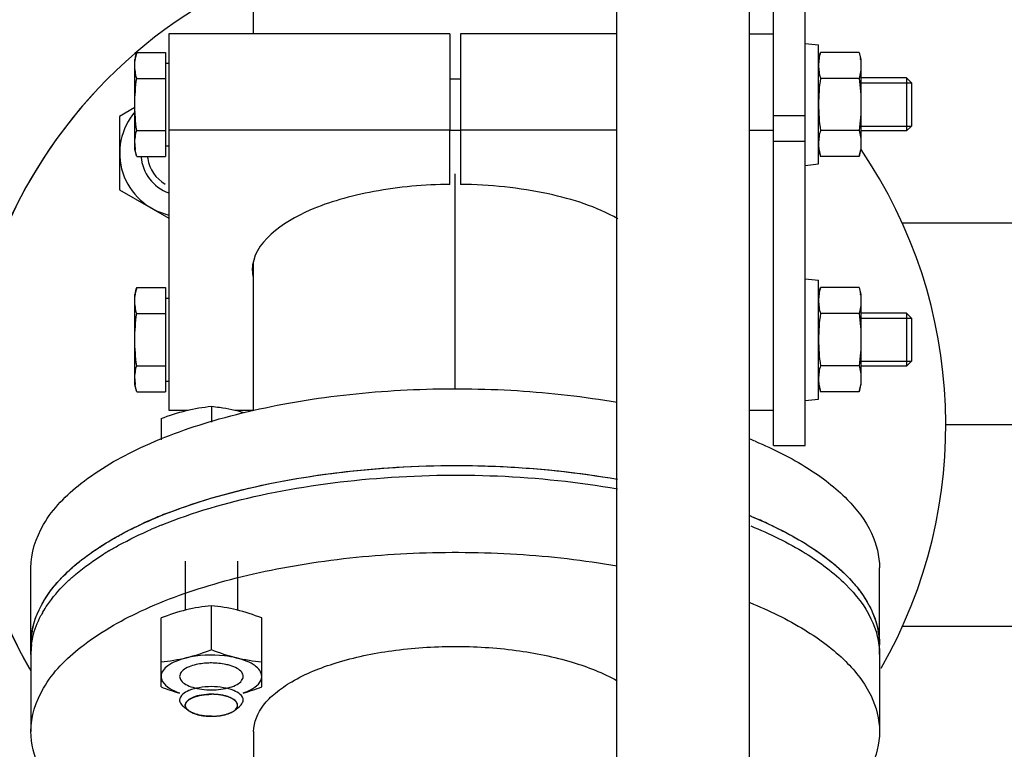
# Model space of a CAD drawing. Header units: millimetres. Extents: x 0 to 1189, y 0 to 841.
# Tile 112 of 173: x 714.16 to 721.58, y 309.4 to 314.9. Entities that reach past the tile are written whole.
import ezdxf
from ezdxf.enums import TextEntityAlignment as Align

# ---------------------------------------------------------------- set-up
doc = ezdxf.new("R2010")
doc.units = ezdxf.units.MM
doc.header["$LTSCALE"] = 65.395
doc.linetypes.add('CENTER', pattern=[0.6, 0.375, -0.075, 0.075, -0.075])
doc.layers.get('0').update_dxf_attribs({"linetype": 'CONTINUOUS'})
for name, color, linetype in [('1907_153701_06_AC_PBL1596', 7, 'CONTINUOUS'), ('1907_153701_06_AC_PBL1604', 7, 'CONTINUOUS'), ('25007_153701_54_PBL1823', 7, 'CONTINUOUS'), ('32007_153200_11_ABL1584', 7, 'CONTINUOUS'), ('32007_153200_11_T2_PBL1601', 7, 'CONTINUOUS'), ('32007_153200_16_ABL1643', 7, 'CONTINUOUS'), ('32007_153200_16_T1_PBL1821', 7, 'CONTINUOUS'), ('32007_153701_08_PBL1620', 7, 'CONTINUOUS'), ('6M32E_GENSET_GENERATOR_ABL1499', 7, 'CONTINUOUS'), ('6M32E_GENSET_GENERATOR_T1_PBL1500', 7, 'CONTINUOUS'), ('6M32E_GENSET_VERROHRUNG_ABL1501', 7, 'CONTINUOUS'), ('BOGEN-S-2D-90-76_1X2_9_PBL1602', 7, 'CONTINUOUS'), ('D6796-10_PBL1622', 7, 'CONTINUOUS'), ('D6796-10_PBL1623', 7, 'CONTINUOUS'), ('D931_1-M10X140_PBL1588', 7, 'CONTINUOUS'), ('D931_1-M10X140_PBL1589', 7, 'CONTINUOUS'), ('D931_1-M12X50_PBL1590', 7, 'CONTINUOUS'), ('D931_1-M16X60_PBL2007', 7, 'CONTINUOUS'), ('D934-M10_PBL1627', 7, 'CONTINUOUS'), ('D934-M10_PBL1628', 7, 'CONTINUOUS'), ('D934-M12_PBL1595', 7, 'CONTINUOUS'), ('D934-M16_PBL1586', 7, 'CONTINUOUS'), ('E1514-FF-DN65-PN16X2_PBL2006', 7, 'CONTINUOUS'), ('E1514-FF-DN65-PN6X2_PBL1583', 7, 'CONTINUOUS'), ('EN1092-1-01A-DN65-PN6_PBL1585', 7, 'CONTINUOUS'), ('EN1092-1-01A-DN65_PN16-77_5_PBL2005', 7, 'CONTINUOUS'), ('oben_15_VBL1498', 7, 'CONTINUOUS')]:
    doc.layers.add(name, color=color, linetype=linetype)
doc.styles.get("Standard").update_dxf_attribs({"font": 'txt', "width": 0.6})
doc.dimstyles.new('DIMSTYLE_4', dxfattribs={"dimtxt": 3.5, "dimasz": 3.5, "dimexe": 1.8, "dimexo": 0, "dimgap": 0.875, "dimtad": 1, "dimdec": 0, "dimlfac": 25, "dimdsep": 46, "dimtxsty": 'Standard', "dimblk": '_FILLED', "dimblk1": '_FILLED', "dimblk2": '_FILLED', "dimcen": 0.09, "dimadec": 0, "dimazin": 0, "dimtp": 2, "dimtm": 2, "dimtfac": 1, "dimtdec": 0, "dimtofl": 0, "dimtmove": 0, "dimatfit": 3, "dimldrblk": '_FILLED', "dimfxl": 1, "dimtolj": 1, "dimarcsym": 0})

# ---------------------------------------------------------------- blocks, each defined once
blk = doc.blocks.new('_FILLED')
at = {"color": 0, "linetype": 'ByBlock'}
blk.add_solid([(0, 0), (-1, 0.1671), (-1, -0.1671)], dxfattribs=at)
blk = doc.blocks.new('*D15')
at = {"color": 2, "linetype": 'Continuous'}
for p, q in [((597.6796, 297.0451), (597.6796, 360.6935)), ((978.5904, 297.2971), (978.5904, 360.6935)), ((597.6796, 358.8935), (788.135, 358.8935)), ((978.5904, 358.8935), (788.135, 358.8935))]:
    blk.add_line(p, q, dxfattribs=at)
at = {"color": 2, "linetype": 'Continuous', "xscale": 3.5, "yscale": 3.5, "zscale": 3.5, "rotation": 180}
blk.add_blockref('_FILLED', (597.6796, 358.8935), dxfattribs=at)
at = {"color": 2, "linetype": 'Continuous', "xscale": 3.5, "yscale": 3.5, "zscale": 3.5}
blk.add_blockref('_FILLED', (978.5904, 358.8935), dxfattribs=at)
at = {"color": 2, "linetype": 'Continuous', "width": 0.654762}
blk.add_text('9523', height=3.5, dxfattribs=at).set_placement((788.135, 359.7685), align=Align.CENTER)
blk = doc.blocks.new('*D20')
at = {"color": 2, "linetype": 'Continuous'}
for p, q in [((677.7796, 344.1847), (999.2777, 344.1847)), ((997.4777, 344.1847), (997.4777, 292.2451)), ((997.4777, 240.3055), (997.4777, 292.2451)), ((677.7796, 240.3055), (999.2777, 240.3055))]:
    blk.add_line(p, q, dxfattribs=at)
at = {"color": 2, "linetype": 'Continuous', "xscale": 3.5, "yscale": 3.5, "zscale": 3.5}
for p, rotation in [((997.4777, 344.1847), 90), ((997.4777, 240.3055), 270)]:
    blk.add_blockref('_FILLED', p, dxfattribs=dict(at, rotation=rotation))
at = {"color": 2, "linetype": 'Continuous', "width": 0.672619}
blk.add_text('2597', height=3.5, rotation=90, dxfattribs=at).set_placement((996.6027, 292.2451), align=Align.CENTER)
blk = doc.blocks.new('6M32E_GENSET_GENERATOR_T1_PBL1500', base_point=(787.5346, 296.9451))
at = {"layer": '6M32E_GENSET_GENERATOR_T1_PBL1500', "color": 7, "linetype": 'Continuous'}
for p, q in [((718.6596, 303.2536), (718.6596, 319.9408)), ((719.6596, 303.2536), (719.6596, 319.9408)), ((714.2396, 310.1118), (714.2396, 309.5318)), ((720.6396, 310.1118), (720.6396, 309.5318)), ((715.9196, 309.5318), (715.9196, 305.4102))]:
    blk.add_line(p, q, dxfattribs=at)
for points, knots in [([(714.2396, 309.5318), (714.2396, 309.6458), (714.3237, 309.9001), (714.6336, 310.2082), (715.0923, 310.4702), (715.6831, 310.6778), (716.3742, 310.8209), (717.1273, 310.8909), (717.8984, 310.8835), (718.4105, 310.8254), (718.6601, 310.7819)], [0, 0, 0, 0, 0.069233, 0.153805, 0.260174, 0.387835, 0.532496, 0.687772, 0.846195, 1, 1, 1, 1]), ([(719.6616, 310.5049), (719.8047, 310.4466), (720.0619, 310.3223), (720.3793, 310.0883), (720.5873, 309.8252), (720.6396, 309.6242), (720.6396, 309.5318)], [0, 0, 0, 0, 0.319227, 0.587606, 0.808968, 1, 1, 1, 1]), ([(715.9196, 309.5318), (715.9196, 309.6021), (715.9695, 309.7155), (716.0866, 309.8298), (716.265, 309.9508), (716.5604, 310.0676), (716.9736, 310.1537), (717.4302, 310.1841), (717.8877, 310.156), (718.3033, 310.0723), (718.5541, 309.975), (718.6602, 309.9146)], [0, 0, 0, 0, 0.069842, 0.112754, 0.162548, 0.282605, 0.425209, 0.580251, 0.735547, 0.878877, 1, 1, 1, 1]), ([(715.2192, 308.5579), (715.0759, 308.6163), (714.8183, 308.7406), (714.5004, 308.9747), (714.2921, 309.238), (714.2396, 309.4392), (714.2396, 309.5318)], [0, 0, 0, 0, 0.319273, 0.587674, 0.80902, 1, 1, 1, 1]), ([(720.6396, 309.5318), (720.6396, 309.4393), (720.5873, 309.2383), (720.3793, 308.9752), (720.0619, 308.7412), (719.8047, 308.6169), (719.6616, 308.5586)], [0, 0, 0, 0, 0.191032, 0.412394, 0.680773, 1, 1, 1, 1])]:
    blk.add_open_spline(points, degree=3, knots=knots, dxfattribs=at)
blk = doc.blocks.new('6M32E_GENSET_GENERATOR_ABL1499', base_point=(787.5346, 296.9451))
at = {"layer": '6M32E_GENSET_GENERATOR_T1_PBL1500'}
blk.add_blockref('6M32E_GENSET_GENERATOR_T1_PBL1500', (787.5346, 296.9451), dxfattribs=at)
blk = doc.blocks.new('E1514-FF-DN65-PN6X2_PBL1583', base_point=(717.4396, 310.8258))
at = {"layer": 'E1514-FF-DN65-PN6X2_PBL1583', "color": 7, "linetype": 'Continuous'}
for p, q in [((714.2396, 310.1131), (714.2396, 310.1856)), ((720.6396, 310.1131), (720.6396, 310.1856)), ((714.2396, 310.1126), (714.2396, 310.1131)), ((720.6396, 310.1152), (720.6396, 310.1131))]:
    blk.add_line(p, q, dxfattribs=at)
for centre, radius, start, end in [((716.4919, 307.9576), 3.3783, 112.90875, 113.4173), ((716.5365, 307.8518), 3.4931, 112.11366, 112.90704), ((715.976, 308.9709), 2.2402, 120.86092, 122.02662), ((715.4185, 309.7126), 1.3106, 133.30995, 134.67758), ((715.0113, 310.0407), 0.7858, 149.98092, 152.29177), ((714.8153, 310.113), 0.5756, 172.94711, 179.9864), ((714.8225, 310.1122), 0.5829, 172.45401, 172.95393)]:
    blk.add_arc(centre, radius, start, end, dxfattribs=at)
for points, knots in [([(715.1769, 311.1419), (715.4196, 311.2445), (715.9614, 311.4061), (717.1291, 311.5754), (718.0569, 311.5414), (718.6645, 311.435)], [0, 0, 0, 0, 0.223599, 0.476556, 1, 1, 1, 1]), ([(715.2216, 311.0879), (715.4639, 311.1864), (716.0013, 311.3415), (717.154, 311.5024), (718.067, 311.4672), (718.6645, 311.3625)], [0, 0, 0, 0, 0.225039, 0.478122, 1, 1, 1, 1]), ([(714.2396, 310.1856), (714.2396, 310.2759), (714.2893, 310.4718), (714.488, 310.7299), (714.7923, 310.9605), (715.0395, 311.0838), (715.1769, 311.1419)], [0, 0, 0, 0, 0.192433, 0.414258, 0.682036, 1, 1, 1, 1]), ([(719.6689, 311.1559), (719.8109, 311.0976), (720.0664, 310.9734), (720.3815, 310.74), (720.5877, 310.4778), (720.6396, 310.2777), (720.6396, 310.1856)], [0, 0, 0, 0, 0.319007, 0.587279, 0.808722, 1, 1, 1, 1]), ([(714.8268, 310.8939), (714.8515, 310.9087), (714.9562, 310.9686), (715.065, 311.0211), (715.1493, 311.0576)], [0, 0, 0, 0, 0.238406, 1, 1, 1, 1]), ([(719.6689, 311.0833), (719.8107, 311.0252), (720.0658, 310.9012), (720.3805, 310.6683), (720.5869, 310.4068), (720.6393, 310.2071), (720.6396, 310.1152)], [0, 0, 0, 0, 0.318896, 0.587179, 0.808705, 1, 1, 1, 1]), ([(714.5195, 310.6663), (714.5388, 310.6844), (714.6229, 310.7591), (714.715, 310.8245), (714.7879, 310.8701)], [0, 0, 0, 0, 0.235098, 1, 1, 1, 1]), ([(714.3309, 310.4338), (714.3415, 310.4521), (714.3894, 310.528), (714.4484, 310.5964), (714.497, 310.6445)], [0, 0, 0, 0, 0.236132, 1, 1, 1, 1]), ([(714.2446, 310.1887), (714.2471, 310.2071), (714.2607, 310.2824), (714.2887, 310.3548), (714.3156, 310.4061)], [0, 0, 0, 0, 0.242605, 1, 1, 1, 1])]:
    blk.add_open_spline(points, degree=3, knots=knots, dxfattribs=at)
blk = doc.blocks.new('EN1092-1-01A-DN65-PN6_PBL1585', base_point=(717.4396, 311.1516))
at = {"layer": 'EN1092-1-01A-DN65-PN6_PBL1585', "color": 7, "linetype": 'Continuous'}
for p, q in [((714.2396, 310.1856), (714.2396, 310.7657)), ((720.6396, 310.1856), (720.6396, 310.7657))]:
    blk.add_line(p, q, dxfattribs=at)
for centre, radius, start, end in [((718.3459, 308.512), 3.4848, 67.09237, 67.79585), ((716.441, 308.1478), 3.2501, 113.0187, 114.85774), ((716.5698, 307.8442), 3.5798, 111.05362, 113.01625), ((718.3459, 307.9319), 3.4848, 67.09237, 67.79585), ((718.4341, 308.1386), 3.2601, 65.14396, 67.10608), ((714.8201, 310.1852), 0.5804, 169.6338, 179.95511), ((720.0592, 310.1852), 0.5804, 0.04489, 10.3662)]:
    blk.add_arc(centre, radius, start, end, dxfattribs=at)
for points, knots in [([(714.2396, 310.7657), (714.2396, 310.8797), (714.3238, 311.1342), (714.6339, 311.4423), (715.0928, 311.7044), (715.684, 311.9119), (716.3755, 312.055), (717.1288, 312.1249), (717.9002, 312.1173), (718.4124, 312.0591), (718.662, 312.0155)], [0, 0, 0, 0, 0.06923, 0.153807, 0.260187, 0.387863, 0.532536, 0.687814, 0.846226, 1, 1, 1, 1]), ([(719.7024, 311.722), (719.8398, 311.6639), (720.0869, 311.5405), (720.3913, 311.3099), (720.5899, 311.0519), (720.6396, 310.856), (720.6396, 310.7657)], [0, 0, 0, 0, 0.317964, 0.585742, 0.807567, 1, 1, 1, 1]), ([(715.2838, 311.1851), (715.5251, 311.278), (716.0555, 311.4242), (717.1865, 311.574), (718.0785, 311.5374), (718.662, 311.4355)], [0, 0, 0, 0, 0.226929, 0.480148, 1, 1, 1, 1]), ([(714.886, 311.0006), (714.901, 311.009), (714.963, 311.0429), (715.0263, 311.0742), (715.0748, 311.0967)], [0, 0, 0, 0, 0.243197, 1, 1, 1, 1]), ([(719.8045, 311.0967), (719.8209, 311.0891), (719.8847, 311.0588), (719.9475, 311.0263), (719.9933, 311.0006)], [0, 0, 0, 0, 0.256814, 1, 1, 1, 1]), ([(714.7189, 310.8976), (714.732, 310.9065), (714.7865, 310.9428), (714.8427, 310.9764), (714.886, 311.0006)], [0, 0, 0, 0, 0.242505, 1, 1, 1, 1]), ([(719.9933, 311.0006), (720.008, 310.9924), (720.0648, 310.9599), (720.1202, 310.925), (720.1603, 310.8976)], [0, 0, 0, 0, 0.257544, 1, 1, 1, 1]), ([(714.5751, 310.7884), (714.5862, 310.7979), (714.6327, 310.8362), (714.6813, 310.8718), (714.7189, 310.8976)], [0, 0, 0, 0, 0.24196, 1, 1, 1, 1]), ([(720.1603, 310.8976), (720.1732, 310.8888), (720.2225, 310.8543), (720.2701, 310.8173), (720.3042, 310.7884)], [0, 0, 0, 0, 0.258165, 1, 1, 1, 1]), ([(714.4557, 310.6742), (714.4647, 310.684), (714.5027, 310.724), (714.5433, 310.7614), (714.5751, 310.7884)], [0, 0, 0, 0, 0.241715, 1, 1, 1, 1]), ([(720.3042, 310.7884), (720.315, 310.7792), (720.3565, 310.743), (720.3959, 310.7043), (720.4235, 310.6742)], [0, 0, 0, 0, 0.258518, 1, 1, 1, 1]), ([(714.3618, 310.5557), (714.3686, 310.5659), (714.3976, 310.6071), (714.4299, 310.646), (714.4557, 310.6742)], [0, 0, 0, 0, 0.24201, 1, 1, 1, 1]), ([(720.4235, 310.6742), (720.4323, 310.6646), (720.4658, 310.6268), (720.4966, 310.5867), (720.5175, 310.5557)], [0, 0, 0, 0, 0.258379, 1, 1, 1, 1])]:
    blk.add_open_spline(points, degree=3, knots=knots, dxfattribs=at)
for points in [[(714.2941, 310.4341), (714.3129, 310.4766), (714.3359, 310.5173), (714.3618, 310.5557)], [(720.5175, 310.5557), (720.5434, 310.5173), (720.5664, 310.4766), (720.5851, 310.4341)], [(714.2491, 310.2896), (714.2582, 310.3393), (714.2737, 310.388), (714.2941, 310.4341)], [(720.5851, 310.4341), (720.6056, 310.388), (720.6211, 310.3393), (720.6302, 310.2896)]]:
    blk.add_open_spline(points, degree=3, dxfattribs=at)
blk = doc.blocks.new('32007_153200_11_T2_PBL1601', base_point=(716.6786, 312.846))
at = {"layer": '32007_153200_11_T2_PBL1601', "color": 2, "linetype": 'CENTER'}
blk.add_line((717.4396, 312.1137), (717.4396, 313.7384), dxfattribs=at)
at = {"layer": '32007_153200_11_T2_PBL1601', "color": 7, "linetype": 'Continuous'}
blk.add_line((715.9176, 311.9537), (715.9176, 313.0702), dxfattribs=at)
blk = doc.blocks.new('BOGEN-S-2D-90-76_1X2_9_PBL1602', base_point=(717.2723, 314.9085))
at = {"layer": 'BOGEN-S-2D-90-76_1X2_9_PBL1602', "color": 7, "linetype": 'Continuous'}
blk.add_line((715.9176, 314.7949), (715.9176, 315.1896), dxfattribs=at)
blk.add_arc((717.4396, 315.1934), 1.522, 38.72658, 180, dxfattribs=at)
blk = doc.blocks.new('EN1092-1-01A-DN65_PN16-77_5_PBL2005', base_point=(717.4396, 311.6813))
at = {"layer": 'EN1092-1-01A-DN65_PN16-77_5_PBL2005', "color": 7, "linetype": 'Continuous'}
for start, end in [(114.2928, 209.75531), (330.24469, 34.18815)]:
    blk.add_arc((717.4396, 311.8451), 3.7, start, end, dxfattribs=at)
blk = doc.blocks.new('32007_153200_11_ABL1584', base_point=(717.4396, 312.1453))
at = {"layer": '32007_153200_11_T2_PBL1601'}
blk.add_blockref('32007_153200_11_T2_PBL1601', (716.6786, 312.846), dxfattribs=at)
at = {"layer": 'BOGEN-S-2D-90-76_1X2_9_PBL1602'}
blk.add_blockref('BOGEN-S-2D-90-76_1X2_9_PBL1602', (717.2723, 314.9085), dxfattribs=at)
at = {"layer": 'EN1092-1-01A-DN65-PN6_PBL1585'}
blk.add_blockref('EN1092-1-01A-DN65-PN6_PBL1585', (717.4396, 311.1516), dxfattribs=at)
at = {"layer": 'EN1092-1-01A-DN65_PN16-77_5_PBL2005'}
blk.add_blockref('EN1092-1-01A-DN65_PN16-77_5_PBL2005', (717.4396, 311.6813), dxfattribs=at)
blk = doc.blocks.new('D934-M16_PBL1586', base_point=(715.3888, 313.8218))
at = {"layer": 'D934-M16_PBL1586', "color": 7, "linetype": 'Continuous'}
for p, q in [((715.0236, 314.239), (714.909, 314.1729)), ((714.909, 314.1729), (714.909, 313.6186)), ((714.909, 313.6186), (715.2796, 313.4046))]:
    blk.add_line(p, q, dxfattribs=at)
blk.add_arc((715.389, 313.8957), 0.4795, 139.05519, 256.97637, dxfattribs=at)
blk = doc.blocks.new('D931_1-M10X140_PBL1588', base_point=(717.9516, 312.4883))
at = {"layer": 'D931_1-M10X140_PBL1588', "color": 7, "linetype": 'Continuous'}
for p, q in [((715.0378, 312.8809), (715.0236, 312.828)), ((715.0236, 312.1487), (715.0236, 312.828)), ((715.0378, 312.8809), (715.2556, 312.8809)), ((715.2556, 312.8809), (715.2556, 312.0957)), ((715.2556, 312.8003), (715.2796, 312.8003)), ((715.0378, 312.6846), (715.2556, 312.6846)), ((720.8428, 312.6883), (720.4996, 312.6883)), ((720.8428, 312.6883), (720.8428, 312.2883)), ((720.8796, 312.6515), (720.8428, 312.6883)), ((720.8796, 312.6515), (720.8796, 312.3251)), ((720.8796, 312.3251), (720.8428, 312.2883)), ((715.0378, 312.292), (715.2556, 312.292)), ((720.8428, 312.2883), (720.4996, 312.2883)), ((715.2556, 312.1763), (715.2796, 312.1763)), ((715.0378, 312.0957), (715.0236, 312.1487)), ((715.0378, 312.0957), (715.2556, 312.0957))]:
    blk.add_line(p, q, dxfattribs=at)
at = {"layer": 'D931_1-M10X140_PBL1588', "color": 2, "linetype": 'Continuous'}
for p, q in [((720.4996, 312.6515), (720.8796, 312.6515)), ((720.4996, 312.3251), (720.8796, 312.3251))]:
    blk.add_line(p, q, dxfattribs=at)
at = {"layer": 'D931_1-M10X140_PBL1588', "color": 7, "linetype": 'Continuous'}
blk.add_arc((715.3574, 312.1945), 0.3336, 180.11157, 187.81246, dxfattribs=at)
for points in [[(715.0237, 312.7828), (715.0238, 312.8158), (715.0293, 312.849), (715.0378, 312.8809)], [(715.0378, 312.6846), (715.0293, 312.7166), (715.0238, 312.7497), (715.0237, 312.7828)], [(715.0237, 312.4883), (715.0237, 312.5539), (715.0291, 312.6196), (715.0378, 312.6846)], [(715.0378, 312.292), (715.0291, 312.3571), (715.0237, 312.4227), (715.0237, 312.4883)], [(715.0237, 312.1939), (715.0238, 312.2269), (715.0293, 312.2601), (715.0378, 312.292)], [(715.0378, 312.0957), (715.0331, 312.1133), (715.0293, 312.1312), (715.0268, 312.1492)]]:
    blk.add_open_spline(points, degree=3, dxfattribs=at)
blk = doc.blocks.new('D931_1-M10X140_PBL1589', base_point=(717.9516, 314.2633))
at = {"layer": 'D931_1-M10X140_PBL1589', "color": 7, "linetype": 'Continuous'}
for p, q in [((715.0378, 314.6559), (715.0236, 314.603)), ((715.0378, 314.6559), (715.2556, 314.6559)), ((715.2556, 314.6559), (715.2556, 313.8707)), ((715.0236, 313.9237), (715.0236, 314.603)), ((715.2556, 314.5753), (715.2796, 314.5753)), ((715.0378, 314.4596), (715.2556, 314.4596)), ((717.3996, 314.4573), (717.4796, 314.4573)), ((720.8428, 314.4633), (720.4996, 314.4633)), ((720.8428, 314.4633), (720.8428, 314.0633)), ((720.8796, 314.4265), (720.8428, 314.4633)), ((720.8796, 314.4265), (720.8796, 314.1001)), ((720.8796, 314.1001), (720.8428, 314.0633)), ((715.0378, 314.067), (715.2556, 314.067)), ((717.3996, 314.0693), (717.4796, 314.0693)), ((720.8428, 314.0633), (720.4996, 314.0633)), ((715.2556, 313.9513), (715.2796, 313.9513)), ((715.0378, 313.8707), (715.0236, 313.9237)), ((715.0378, 313.8707), (715.2556, 313.8707))]:
    blk.add_line(p, q, dxfattribs=at)
at = {"layer": 'D931_1-M10X140_PBL1589', "color": 2, "linetype": 'Continuous'}
for p, q in [((720.4996, 314.4265), (720.8796, 314.4265)), ((720.4996, 314.1001), (720.8796, 314.1001))]:
    blk.add_line(p, q, dxfattribs=at)
at = {"layer": 'D931_1-M10X140_PBL1589', "color": 7, "linetype": 'Continuous'}
blk.add_arc((715.3574, 313.9695), 0.3336, 180.11157, 187.81246, dxfattribs=at)
for points in [[(715.0237, 314.5578), (715.0238, 314.5908), (715.0293, 314.624), (715.0378, 314.6559)], [(715.0378, 314.4596), (715.0293, 314.4916), (715.0238, 314.5247), (715.0237, 314.5578)], [(715.0237, 314.2633), (715.0237, 314.3289), (715.0291, 314.3946), (715.0378, 314.4596)], [(715.0378, 314.067), (715.0291, 314.1321), (715.0237, 314.1977), (715.0237, 314.2633)], [(715.0237, 313.9689), (715.0238, 314.0019), (715.0293, 314.0351), (715.0378, 314.067)], [(715.0378, 313.8707), (715.0331, 313.8883), (715.0293, 313.9062), (715.0268, 313.9242)]]:
    blk.add_open_spline(points, degree=3, dxfattribs=at)
blk = doc.blocks.new('D931_1-M12X50_PBL1590', base_point=(715.5348, 310.8162))
at = {"layer": 'D931_1-M12X50_PBL1590', "color": 7, "linetype": 'Continuous'}
for p, q in [((715.6012, 311.9856), (715.6012, 311.8657)), ((715.2212, 311.8929), (715.2212, 311.7325)), ((715.4268, 309.6912), (715.3888, 309.7217)), ((715.7755, 309.6912), (715.8135, 309.7217))]:
    blk.add_line(p, q, dxfattribs=at)
at = {"layer": 'D931_1-M12X50_PBL1590', "color": 2, "linetype": 'Continuous'}
for p, q in [((715.4041, 310.8176), (715.4041, 310.4473)), ((715.7982, 310.8176), (715.7982, 310.4473)), ((715.4305, 309.6884), (715.4268, 309.6912)), ((715.7718, 309.6884), (715.7755, 309.6912))]:
    blk.add_line(p, q, dxfattribs=at)
at = {"layer": 'D931_1-M12X50_PBL1590', "color": 7, "linetype": 'Continuous'}
for points, knots in [([(715.2212, 311.8929), (715.2832, 311.9167), (715.4077, 311.9581), (715.5373, 311.979), (715.6012, 311.9856)], [0, 0, 0, 0, 0.508608, 1, 1, 1, 1]), ([(715.6012, 311.9856), (715.6217, 311.9835), (715.7051, 311.9735), (715.7876, 311.9559), (715.8484, 311.9382)], [0, 0, 0, 0, 0.246136, 1, 1, 1, 1]), ([(715.6012, 309.8704), (715.5704, 309.8704), (715.5115, 309.8651), (715.4276, 309.8451), (715.3612, 309.8024), (715.3612, 309.769)], [0, 0, 0, 0, 0.337, 0.632816, 1, 1, 1, 1]), ([(715.8412, 309.769), (715.8412, 309.8024), (715.7747, 309.8451), (715.6908, 309.8651), (715.6319, 309.8704), (715.6012, 309.8704)], [0, 0, 0, 0, 0.367184, 0.663, 1, 1, 1, 1]), ([(715.6012, 309.8133), (715.5759, 309.8133), (715.5275, 309.809), (715.4587, 309.7926), (715.4041, 309.7575), (715.4041, 309.73)], [0, 0, 0, 0, 0.337, 0.632816, 1, 1, 1, 1]), ([(715.7982, 309.73), (715.7982, 309.7575), (715.7436, 309.7926), (715.6748, 309.809), (715.6264, 309.8133), (715.6012, 309.8133)], [0, 0, 0, 0, 0.367184, 0.663, 1, 1, 1, 1]), ([(715.3612, 309.769), (715.3612, 309.7648), (715.3639, 309.7461), (715.3775, 309.7307), (715.3888, 309.7217)], [0, 0, 0, 0, 0.221468, 1, 1, 1, 1]), ([(715.4041, 309.73), (715.4041, 309.7266), (715.4064, 309.7112), (715.4175, 309.6987), (715.4268, 309.6912)], [0, 0, 0, 0, 0.221468, 1, 1, 1, 1]), ([(715.7755, 309.6912), (715.779, 309.694), (715.7902, 309.7041), (715.7982, 309.7193), (715.7982, 309.73)], [0, 0, 0, 0, 0.294113, 1, 1, 1, 1]), ([(715.8135, 309.7217), (715.8177, 309.7251), (715.8314, 309.7374), (715.8412, 309.7558), (715.8412, 309.769)], [0, 0, 0, 0, 0.294113, 1, 1, 1, 1]), ([(715.4268, 309.6912), (715.4475, 309.6746), (715.5066, 309.6531), (715.567, 309.6468), (715.6012, 309.6468)], [0, 0, 0, 0, 0.436721, 1, 1, 1, 1]), ([(715.6012, 309.6468), (715.6353, 309.6468), (715.6957, 309.6531), (715.7548, 309.6746), (715.7755, 309.6912)], [0, 0, 0, 0, 0.563279, 1, 1, 1, 1])]:
    blk.add_open_spline(points, degree=3, knots=knots, dxfattribs=at)
at = {"layer": 'D931_1-M12X50_PBL1590', "color": 2, "linetype": 'Continuous'}
for points, knots in [([(715.4045, 309.7353), (715.405, 309.7365), (715.406, 309.7391), (715.4076, 309.7429), (715.4089, 309.7461), (715.4099, 309.7486), (715.4105, 309.7502), (715.4111, 309.7515), (715.4115, 309.7528), (715.4131, 309.7543), (715.4148, 309.7561), (715.4171, 309.7585), (715.42, 309.7616), (715.4229, 309.7646), (715.425, 309.7667), (715.4261, 309.768), (715.4269, 309.7687), (715.4274, 309.7693), (715.4283, 309.7699), (715.4298, 309.7708), (715.4329, 309.7727), (715.4373, 309.7754), (715.4425, 309.7787), (715.4469, 309.7814), (715.45, 309.7833), (715.4517, 309.7844), (715.454, 309.7852), (715.4568, 309.7863), (715.4612, 309.7881), (715.4668, 309.7903), (715.4723, 309.7925), (715.4768, 309.7943), (715.4796, 309.7954), (715.4817, 309.7963), (715.4844, 309.797), (715.489, 309.7982), (715.4957, 309.7998), (715.5037, 309.8019), (715.5117, 309.8039), (715.5182, 309.8057), (715.5242, 309.8064), (715.53, 309.8073), (715.5374, 309.8083), (715.5462, 309.8096), (715.5536, 309.8106), (715.5595, 309.8115), (715.5657, 309.8116), (715.5734, 309.8121), (715.5857, 309.8126), (715.595, 309.813), (715.6012, 309.8133)], [0, 0, 0, 0, 0.03125, 0.0625, 0.09375, 0.109375, 0.125, 0.132812, 0.140625, 0.15625, 0.171875, 0.1875, 0.21875, 0.25, 0.265625, 0.273438, 0.28125, 0.285156, 0.289062, 0.296875, 0.3125, 0.34375, 0.375, 0.40625, 0.421875, 0.429688, 0.4375, 0.453125, 0.46875, 0.5, 0.53125, 0.546875, 0.5625, 0.570312, 0.578125, 0.59375, 0.625, 0.65625, 0.6875, 0.71875, 0.734375, 0.75, 0.78125, 0.8125, 0.84375, 0.859375, 0.875, 0.90625, 0.9375, 1, 1, 1, 1]), ([(715.7978, 309.7353), (715.7973, 309.7365), (715.7963, 309.7391), (715.7947, 309.7429), (715.7935, 309.7461), (715.7924, 309.7486), (715.7918, 309.7502), (715.7912, 309.7515), (715.7909, 309.7528), (715.7892, 309.7543), (715.7875, 309.7561), (715.7852, 309.7585), (715.7823, 309.7616), (715.7794, 309.7646), (715.7774, 309.7667), (715.7762, 309.768), (715.7754, 309.7687), (715.7749, 309.7693), (715.774, 309.7699), (715.7725, 309.7708), (715.7694, 309.7727), (715.7651, 309.7754), (715.7598, 309.7787), (715.7554, 309.7814), (715.7523, 309.7833), (715.7506, 309.7844), (715.7483, 309.7852), (715.7456, 309.7863), (715.7411, 309.7881), (715.7355, 309.7903), (715.73, 309.7925), (715.7256, 309.7943), (715.7227, 309.7954), (715.7206, 309.7963), (715.7179, 309.797), (715.7133, 309.7982), (715.7066, 309.7998), (715.6986, 309.8019), (715.6906, 309.8039), (715.6841, 309.8057), (715.6781, 309.8064), (715.6723, 309.8073), (715.6649, 309.8083), (715.6561, 309.8096), (715.6487, 309.8106), (715.6429, 309.8115), (715.6366, 309.8116), (715.6289, 309.8121), (715.6166, 309.8126), (715.6073, 309.813), (715.6012, 309.8133)], [0, 0, 0, 0, 0.03125, 0.0625, 0.09375, 0.109375, 0.125, 0.132812, 0.140625, 0.15625, 0.171875, 0.1875, 0.21875, 0.25, 0.265625, 0.273438, 0.28125, 0.285156, 0.289062, 0.296875, 0.3125, 0.34375, 0.375, 0.40625, 0.421875, 0.429688, 0.4375, 0.453125, 0.46875, 0.5, 0.53125, 0.546875, 0.5625, 0.570312, 0.578125, 0.59375, 0.625, 0.65625, 0.6875, 0.71875, 0.734375, 0.75, 0.78125, 0.8125, 0.84375, 0.859375, 0.875, 0.90625, 0.9375, 1, 1, 1, 1]), ([(715.4268, 309.6912), (715.4249, 309.6929), (715.4226, 309.6951), (715.4197, 309.6976), (715.418, 309.6994), (715.4162, 309.7016), (715.4142, 309.7038), (715.4128, 309.7056), (715.4117, 309.7074), (715.4105, 309.7092), (715.4094, 309.7111), (715.4085, 309.7124), (715.408, 309.7138), (715.4072, 309.7157), (715.4065, 309.7176), (715.4057, 309.7194), (715.4053, 309.7213), (715.4049, 309.7237), (715.4044, 309.726), (715.4042, 309.7279), (715.4043, 309.7299), (715.4044, 309.7323), (715.4044, 309.7343), (715.4045, 309.7353)], [0, 0, 0, 0, 0.125, 0.15625, 0.1875, 0.25, 0.3125, 0.34375, 0.375, 0.4375, 0.46875, 0.5, 0.53125, 0.5625, 0.625, 0.65625, 0.6875, 0.75, 0.8125, 0.84375, 0.875, 0.9375, 1, 1, 1, 1]), ([(715.7755, 309.6912), (715.7774, 309.6929), (715.7797, 309.6951), (715.7827, 309.6976), (715.7843, 309.6994), (715.7861, 309.7016), (715.7881, 309.7038), (715.7895, 309.7056), (715.7906, 309.7074), (715.7918, 309.7092), (715.7929, 309.7111), (715.7939, 309.7124), (715.7943, 309.7138), (715.7951, 309.7157), (715.7958, 309.7176), (715.7966, 309.7194), (715.797, 309.7213), (715.7974, 309.7237), (715.7979, 309.726), (715.7982, 309.7279), (715.798, 309.7299), (715.7979, 309.7323), (715.7979, 309.7343), (715.7978, 309.7353)], [0, 0, 0, 0, 0.125, 0.15625, 0.1875, 0.25, 0.3125, 0.34375, 0.375, 0.4375, 0.46875, 0.5, 0.53125, 0.5625, 0.625, 0.65625, 0.6875, 0.75, 0.8125, 0.84375, 0.875, 0.9375, 1, 1, 1, 1]), ([(715.4853, 309.6627), (715.4826, 309.6636), (715.4785, 309.6649), (715.4732, 309.6667), (715.4694, 309.6682), (715.4655, 309.6696), (715.4619, 309.6712), (715.4583, 309.6727), (715.4546, 309.6743), (715.4514, 309.676), (715.4481, 309.6776), (715.4448, 309.6793), (715.4419, 309.6811), (715.4387, 309.6829), (715.435, 309.6853), (715.4323, 309.6872), (715.4305, 309.6884)], [0, 0, 0, 0, 0.125, 0.1875, 0.25, 0.3125, 0.375, 0.4375, 0.5, 0.5625, 0.625, 0.6875, 0.75, 0.8125, 0.875, 1, 1, 1, 1]), ([(715.5602, 309.6486), (715.5468, 309.65), (715.5269, 309.6524), (715.5056, 309.6572), (715.4938, 309.6602), (715.4882, 309.6618), (715.4853, 309.6627)], [0, 0, 0, 0, 0.5, 0.75, 0.875, 1, 1, 1, 1]), ([(715.6012, 309.6468), (715.6054, 309.6469), (715.614, 309.6472), (715.6247, 309.6476), (715.6322, 309.6479), (715.6364, 309.6481), (715.6426, 309.6489), (715.6499, 309.6497), (715.6582, 309.6506), (715.6634, 309.6512), (715.6676, 309.6516), (715.6715, 309.6523), (715.6783, 309.6537), (715.6861, 309.6552), (715.6929, 309.6566), (715.6967, 309.6574), (715.6998, 309.6579), (715.7023, 309.6587), (715.7059, 309.6597), (715.712, 309.6616), (715.7181, 309.6634), (715.7234, 309.6649), (715.7256, 309.6656), (715.7274, 309.6661), (715.729, 309.6667), (715.7316, 309.6678), (715.7354, 309.6694), (715.74, 309.6714), (715.7445, 309.6733), (715.7483, 309.6749), (715.751, 309.676), (715.7525, 309.6767), (715.7536, 309.6774), (715.7552, 309.6784), (715.7589, 309.6806), (715.7644, 309.6839), (715.7694, 309.6869), (715.7718, 309.6884)], [0, 0, 0, 0, 0.0625, 0.125, 0.15625, 0.171875, 0.1875, 0.25, 0.28125, 0.3125, 0.328125, 0.34375, 0.375, 0.4375, 0.46875, 0.484375, 0.5, 0.515625, 0.53125, 0.5625, 0.625, 0.640625, 0.65625, 0.664062, 0.671875, 0.6875, 0.71875, 0.75, 0.78125, 0.8125, 0.828125, 0.835938, 0.84375, 0.859375, 0.875, 0.9375, 1, 1, 1, 1])]:
    blk.add_open_spline(points, degree=3, knots=knots, dxfattribs=at)
blk.add_open_spline([(715.6012, 309.6468), (715.5943, 309.6468), (715.5805, 309.647), (715.5669, 309.648), (715.5602, 309.6486)], degree=3, dxfattribs=at)
blk = doc.blocks.new('D934-M12_PBL1595', base_point=(715.6012, 310.1515))
at = {"layer": 'D934-M12_PBL1595', "color": 7, "linetype": 'Continuous'}
for p, q in [((715.6012, 310.1474), (715.6012, 310.4811)), ((715.2212, 309.8692), (715.2212, 310.3884)), ((715.9812, 309.8692), (715.9812, 310.3884))]:
    blk.add_line(p, q, dxfattribs=at)
for points in [[(715.4112, 310.4491), (715.3466, 310.4333), (715.2832, 310.4123), (715.2212, 310.3884)], [(715.6012, 310.4811), (715.5373, 310.4745), (715.4736, 310.4643), (715.4112, 310.4491)], [(715.7912, 310.4491), (715.7288, 310.4643), (715.665, 310.4745), (715.6012, 310.4811)], [(715.9812, 310.3884), (715.9191, 310.4123), (715.8557, 310.4333), (715.7912, 310.4491)], [(715.4112, 310.0867), (715.3488, 310.0715), (715.285, 310.0613), (715.2212, 310.0546)], [(715.6012, 310.1474), (715.5391, 310.1235), (715.4757, 310.1024), (715.4112, 310.0867)], [(715.7912, 310.0867), (715.7266, 310.1024), (715.6632, 310.1235), (715.6012, 310.1474)], [(715.9812, 310.0546), (715.9173, 310.0613), (715.8536, 310.0715), (715.7912, 310.0867)], [(715.2212, 309.8692), (715.2671, 309.8515), (715.3138, 309.8354), (715.3612, 309.8218)], [(715.8412, 309.8218), (715.8885, 309.8354), (715.9352, 309.8515), (715.9812, 309.8692)]]:
    blk.add_open_spline(points, degree=3, dxfattribs=at)
for points, knots in [([(715.4112, 310.0866), (715.3844, 310.0801), (715.3358, 310.0643), (715.2638, 310.0284), (715.2212, 309.9793), (715.2212, 309.9475)], [0, 0, 0, 0, 0.334649, 0.613992, 1, 1, 1, 1]), ([(715.7912, 310.0866), (715.761, 310.094), (715.6353, 310.1147), (715.5047, 310.1094), (715.4112, 310.0866)], [0, 0, 0, 0, 0.243854, 1, 1, 1, 1]), ([(715.9811, 309.9475), (715.9811, 309.9793), (715.9386, 310.0284), (715.8665, 310.0643), (715.8179, 310.0801), (715.7912, 310.0866)], [0, 0, 0, 0, 0.386008, 0.665351, 1, 1, 1, 1]), ([(715.4596, 310.0295), (715.4413, 310.0238), (715.4097, 310.0111), (715.3725, 309.9842), (715.3562, 309.9474), (715.3728, 309.9106), (715.4101, 309.8838), (715.4861, 309.8535), (715.5537, 309.8461), (715.6012, 309.8461)], [0, 0, 0, 0, 0.13932, 0.246337, 0.327278, 0.408364, 0.51567, 0.655263, 1, 1, 1, 1]), ([(715.6012, 310.049), (715.5886, 310.049), (715.5409, 310.0474), (715.4932, 310.0398), (715.4596, 310.0295)], [0, 0, 0, 0, 0.263414, 1, 1, 1, 1]), ([(715.7427, 310.0295), (715.7321, 310.0327), (715.6858, 310.0446), (715.6378, 310.049), (715.6012, 310.049)], [0, 0, 0, 0, 0.232315, 1, 1, 1, 1]), ([(715.6012, 309.8461), (715.6486, 309.8461), (715.7162, 309.8535), (715.7922, 309.8838), (715.8295, 309.9106), (715.8461, 309.9474), (715.8298, 309.9842), (715.7926, 310.0111), (715.761, 310.0238), (715.7427, 310.0295)], [0, 0, 0, 0, 0.344713, 0.484315, 0.591626, 0.672717, 0.753659, 0.860677, 1, 1, 1, 1]), ([(715.2212, 309.9475), (715.2212, 309.9354), (715.2423, 309.8708), (715.3114, 309.8404), (715.3612, 309.8232)], [0, 0, 0, 0, 0.188031, 1, 1, 1, 1]), ([(715.8412, 309.8232), (715.8613, 309.8302), (715.9183, 309.8529), (715.981, 309.9049), (715.9811, 309.9475)], [0, 0, 0, 0, 0.333314, 1, 1, 1, 1])]:
    blk.add_open_spline(points, degree=3, knots=knots, dxfattribs=at)
blk = doc.blocks.new('1907_153701_06_AC_PBL1596', base_point=(716.3396, 313.3758))
at = {"layer": '1907_153701_06_AC_PBL1596', "color": 7, "linetype": 'Continuous'}
for p, q in [((715.2796, 314.7949), (715.2796, 311.9568)), ((717.3996, 314.7949), (715.2796, 314.7949)), ((717.3996, 314.7949), (717.3996, 314.0699)), ((717.3996, 314.0699), (715.2796, 314.0699)), ((717.3996, 313.6597), (717.3996, 314.0699)), ((715.2796, 311.9568), (715.4257, 311.9568)), ((715.7766, 311.9568), (715.9176, 311.9568))]:
    blk.add_line(p, q, dxfattribs=at)
blk.add_arc((716.1885, 313.0137), 0.2789, 180.06881, 191.84525, dxfattribs=at)
blk.add_open_spline([(717.3996, 313.6597), (717.2078, 313.6576), (716.9282, 313.6337), (716.5739, 313.5506), (716.2306, 313.4339), (715.9096, 313.222), (715.9096, 313.0133)], degree=3, knots=[0, 0, 0, 0, 0.337509, 0.492675, 0.632907, 1, 1, 1, 1], dxfattribs=at)
blk = doc.blocks.new('1907_153701_06_AC_PBL1604', base_point=(718.0724, 314.0977))
at = {"layer": '1907_153701_06_AC_PBL1604', "color": 7, "linetype": 'Continuous'}
for p, q in [((717.4796, 314.7949), (717.4796, 314.0699)), ((718.6596, 314.7949), (717.4796, 314.7949)), ((717.4796, 314.0699), (717.4796, 313.6597)), ((718.6596, 314.0699), (717.4796, 314.0699))]:
    blk.add_line(p, q, dxfattribs=at)
blk.add_open_spline([(718.6652, 313.4004), (718.5042, 313.4914), (718.109, 313.6164), (717.702, 313.6572), (717.4796, 313.6597)], degree=3, knots=[0, 0, 0, 0, 0.454061, 1, 1, 1, 1], dxfattribs=at)
blk = doc.blocks.new('32007_153701_08_PBL1620', base_point=(719.9596, 318.3535))
at = {"layer": '32007_153701_08_PBL1620', "color": 7, "linetype": 'Continuous'}
for p, q in [((720.0796, 311.691), (720.0796, 325.0161)), ((719.8396, 311.691), (719.8396, 320.6997)), ((719.8396, 311.691), (720.0796, 311.691))]:
    blk.add_line(p, q, dxfattribs=at)
at = {"layer": '32007_153701_08_PBL1620', "color": 9, "linetype": 'Continuous'}
for p, q in [((719.8396, 314.1789), (720.0796, 314.1789)), ((719.8396, 313.9855), (720.0796, 313.9855))]:
    blk.add_line(p, q, dxfattribs=at)
blk = doc.blocks.new('D6796-10_PBL1622', base_point=(720.1296, 312.4883))
at = {"layer": 'D6796-10_PBL1622', "color": 7, "linetype": 'Continuous'}
for p, q in [((720.0796, 312.9483), (720.1796, 312.9371)), ((720.1796, 312.0395), (720.1796, 312.9371)), ((720.0796, 312.0283), (720.1796, 312.0395))]:
    blk.add_line(p, q, dxfattribs=at)
blk = doc.blocks.new('D6796-10_PBL1623', base_point=(720.1296, 314.2633))
at = {"layer": 'D6796-10_PBL1623', "color": 7, "linetype": 'Continuous'}
for p, q in [((720.0796, 314.7233), (720.1796, 314.7121)), ((720.1796, 313.8145), (720.1796, 314.7121)), ((720.0796, 313.8033), (720.1796, 313.8145))]:
    blk.add_line(p, q, dxfattribs=at)
blk = doc.blocks.new('D934-M10_PBL1627', base_point=(720.3396, 314.2633))
at = {"layer": 'D934-M10_PBL1627', "color": 7, "linetype": 'Continuous'}
for p, q in [((720.1796, 314.603), (720.1938, 314.6559)), ((720.4855, 314.6559), (720.1938, 314.6559)), ((720.4855, 314.6559), (720.4996, 314.603)), ((720.4996, 314.603), (720.4996, 313.9237)), ((720.4855, 314.4596), (720.1938, 314.4596)), ((720.4855, 314.067), (720.1938, 314.067)), ((720.1796, 313.9237), (720.1938, 313.8707)), ((720.4855, 313.8707), (720.1938, 313.8707)), ((720.4855, 313.8707), (720.4996, 313.9237))]:
    blk.add_line(p, q, dxfattribs=at)
for centre, start, end in [((720.1315, 314.5527), 7.78456, 8.92128), ((720.5478, 313.974), 187.78456, 188.92136)]:
    blk.add_arc(centre, 0.3683, start, end, dxfattribs=at)
for points in [[(720.1938, 314.6559), (720.1853, 314.624), (720.1797, 314.5908), (720.1797, 314.5578)], [(720.4855, 314.6559), (720.4895, 314.6408), (720.4929, 314.6254), (720.4954, 314.6098)], [(720.1797, 314.5578), (720.1797, 314.5247), (720.1853, 314.4916), (720.1938, 314.4596)], [(720.4996, 314.5578), (720.4996, 314.5247), (720.494, 314.4916), (720.4855, 314.4596)], [(720.4964, 314.6026), (720.4985, 314.5878), (720.4996, 314.5728), (720.4996, 314.5578)], [(720.1938, 314.4596), (720.1851, 314.3946), (720.1797, 314.3289), (720.1797, 314.2633)], [(720.4855, 314.4596), (720.4942, 314.3946), (720.4996, 314.3289), (720.4996, 314.2633)], [(720.1797, 314.2633), (720.1797, 314.1977), (720.1851, 314.1321), (720.1938, 314.067)], [(720.4996, 314.2633), (720.4996, 314.1977), (720.4942, 314.1321), (720.4855, 314.067)], [(720.1938, 314.067), (720.1853, 314.0351), (720.1797, 314.0019), (720.1797, 313.9689)], [(720.4855, 314.067), (720.494, 314.0351), (720.4996, 314.0019), (720.4996, 313.9689)], [(720.1797, 313.9689), (720.1797, 313.9539), (720.1808, 313.9389), (720.1828, 313.9241)], [(720.4996, 313.9689), (720.4996, 313.9358), (720.494, 313.9027), (720.4855, 313.8707)], [(720.1839, 313.9168), (720.1863, 313.9013), (720.1898, 313.8859), (720.1938, 313.8707)]]:
    blk.add_open_spline(points, degree=3, dxfattribs=at)
blk = doc.blocks.new('D934-M10_PBL1628', base_point=(720.3396, 312.4883))
at = {"layer": 'D934-M10_PBL1628', "color": 7, "linetype": 'Continuous'}
for p, q in [((720.1796, 312.828), (720.1938, 312.8809)), ((720.4855, 312.8809), (720.1938, 312.8809)), ((720.4855, 312.8809), (720.4996, 312.828)), ((720.4996, 312.828), (720.4996, 312.1487)), ((720.4855, 312.6846), (720.1938, 312.6846)), ((720.4855, 312.292), (720.1938, 312.292)), ((720.1796, 312.1487), (720.1938, 312.0957)), ((720.4855, 312.0957), (720.1938, 312.0957)), ((720.4855, 312.0957), (720.4996, 312.1487))]:
    blk.add_line(p, q, dxfattribs=at)
for centre, start, end in [((720.1315, 312.7777), 7.78456, 8.92128), ((720.5478, 312.199), 187.78456, 188.92136)]:
    blk.add_arc(centre, 0.3683, start, end, dxfattribs=at)
for points in [[(720.1938, 312.8809), (720.1853, 312.849), (720.1797, 312.8158), (720.1797, 312.7828)], [(720.4855, 312.8809), (720.4895, 312.8658), (720.4929, 312.8504), (720.4954, 312.8348)], [(720.4964, 312.8276), (720.4985, 312.8128), (720.4996, 312.7978), (720.4996, 312.7828)], [(720.1797, 312.7828), (720.1797, 312.7497), (720.1853, 312.7166), (720.1938, 312.6846)], [(720.4996, 312.7828), (720.4996, 312.7497), (720.494, 312.7166), (720.4855, 312.6846)], [(720.1938, 312.6846), (720.1851, 312.6196), (720.1797, 312.5539), (720.1797, 312.4883)], [(720.4855, 312.6846), (720.4942, 312.6196), (720.4996, 312.5539), (720.4996, 312.4883)], [(720.1797, 312.4883), (720.1797, 312.4227), (720.1851, 312.3571), (720.1938, 312.292)], [(720.4996, 312.4883), (720.4996, 312.4227), (720.4942, 312.3571), (720.4855, 312.292)], [(720.1938, 312.292), (720.1853, 312.2601), (720.1797, 312.2269), (720.1797, 312.1939)], [(720.4855, 312.292), (720.494, 312.2601), (720.4996, 312.2269), (720.4996, 312.1939)], [(720.1797, 312.1939), (720.1797, 312.1789), (720.1808, 312.1639), (720.1828, 312.1491)], [(720.4996, 312.1939), (720.4996, 312.1608), (720.494, 312.1277), (720.4855, 312.0957)], [(720.1839, 312.1418), (720.1863, 312.1263), (720.1898, 312.1109), (720.1938, 312.0957)]]:
    blk.add_open_spline(points, degree=3, dxfattribs=at)
blk = doc.blocks.new('32007_153200_16_T1_PBL1821', base_point=(724.2839, 311.8451))
at = {"layer": '32007_153200_16_T1_PBL1821', "color": 7, "linetype": 'Continuous'}
for p, q in [((727.2528, 313.3671), (720.8081, 313.3671)), ((727.7596, 313.3671), (727.7465, 313.3671)), ((727.2528, 310.3231), (720.8081, 310.3231)), ((727.7596, 310.3231), (727.7465, 310.3231))]:
    blk.add_line(p, q, dxfattribs=at)
at = {"layer": '32007_153200_16_T1_PBL1821', "color": 2, "linetype": 'CENTER'}
blk.add_line((727.7596, 311.8451), (721.1396, 311.8451), dxfattribs=at)
blk = doc.blocks.new('32007_153200_16_ABL1643', base_point=(670.4703, 311.8451))
at = {"layer": '32007_153200_16_T1_PBL1821'}
blk.add_blockref('32007_153200_16_T1_PBL1821', (724.2839, 311.8451), dxfattribs=at)
blk = doc.blocks.new('25007_153701_54_PBL1823', base_point=(719.7496, 313.3758))
at = {"layer": '25007_153701_54_PBL1823', "color": 7, "linetype": 'Continuous'}
for p, q in [((719.6596, 314.7949), (719.8396, 314.7949)), ((719.6596, 314.0699), (719.8396, 314.0699)), ((719.6596, 311.9568), (719.8396, 311.9568))]:
    blk.add_line(p, q, dxfattribs=at)
blk = doc.blocks.new('E1514-FF-DN65-PN16X2_PBL2006', base_point=(715.8394, 311.2451))
at = {"layer": 'E1514-FF-DN65-PN16X2_PBL2006', "color": 7, "linetype": 'Continuous'}
blk.add_arc((717.4396, 311.8451), 3.7, 137.49523, 210.11594, dxfattribs=at)
blk = doc.blocks.new('D931_1-M16X60_PBL2007', base_point=(715.2295, 313.7232))
at = {"layer": 'D931_1-M16X60_PBL2007', "color": 7, "linetype": 'Continuous'}
for radius, start, end in [(0.32, 184.59281, 249.90112), (0.2709, 188.81839, 239.68735)]:
    blk.add_arc((715.389, 313.8957), radius, start, end, dxfattribs=at)
at = {"layer": 'D931_1-M16X60_PBL2007', "color": 2, "linetype": 'Continuous'}
blk.add_arc((715.389, 313.8957), 0.2709, 185.29447, 188.81839, dxfattribs=at)
blk = doc.blocks.new('6M32E_GENSET_VERROHRUNG_ABL1501', base_point=(767.416, 296.0451))
at = {"layer": '1907_153701_06_AC_PBL1596'}
blk.add_blockref('1907_153701_06_AC_PBL1596', (716.3396, 313.3758), dxfattribs=at)
at = {"layer": '1907_153701_06_AC_PBL1604'}
blk.add_blockref('1907_153701_06_AC_PBL1604', (718.0724, 314.0977), dxfattribs=at)
at = {"layer": '25007_153701_54_PBL1823'}
blk.add_blockref('25007_153701_54_PBL1823', (719.7496, 313.3758), dxfattribs=at)
at = {"layer": '32007_153200_11_ABL1584'}
blk.add_blockref('32007_153200_11_ABL1584', (717.4396, 312.1453), dxfattribs=at)
at = {"layer": '32007_153200_16_ABL1643'}
blk.add_blockref('32007_153200_16_ABL1643', (670.4703, 311.8451), dxfattribs=at)
at = {"layer": '32007_153701_08_PBL1620'}
blk.add_blockref('32007_153701_08_PBL1620', (719.9596, 318.3535), dxfattribs=at)
at = {"layer": 'D6796-10_PBL1622'}
blk.add_blockref('D6796-10_PBL1622', (720.1296, 312.4883), dxfattribs=at)
at = {"layer": 'D6796-10_PBL1623'}
blk.add_blockref('D6796-10_PBL1623', (720.1296, 314.2633), dxfattribs=at)
at = {"layer": 'D931_1-M10X140_PBL1588'}
blk.add_blockref('D931_1-M10X140_PBL1588', (717.9516, 312.4883), dxfattribs=at)
at = {"layer": 'D931_1-M10X140_PBL1589'}
blk.add_blockref('D931_1-M10X140_PBL1589', (717.9516, 314.2633), dxfattribs=at)
at = {"layer": 'D931_1-M12X50_PBL1590'}
blk.add_blockref('D931_1-M12X50_PBL1590', (715.5348, 310.8162), dxfattribs=at)
at = {"layer": 'D931_1-M16X60_PBL2007'}
blk.add_blockref('D931_1-M16X60_PBL2007', (715.2295, 313.7232), dxfattribs=at)
at = {"layer": 'D934-M10_PBL1627'}
blk.add_blockref('D934-M10_PBL1627', (720.3396, 314.2633), dxfattribs=at)
at = {"layer": 'D934-M10_PBL1628'}
blk.add_blockref('D934-M10_PBL1628', (720.3396, 312.4883), dxfattribs=at)
at = {"layer": 'D934-M12_PBL1595'}
blk.add_blockref('D934-M12_PBL1595', (715.6012, 310.1515), dxfattribs=at)
at = {"layer": 'D934-M16_PBL1586'}
blk.add_blockref('D934-M16_PBL1586', (715.3888, 313.8218), dxfattribs=at)
at = {"layer": 'E1514-FF-DN65-PN16X2_PBL2006'}
blk.add_blockref('E1514-FF-DN65-PN16X2_PBL2006', (715.8394, 311.2451), dxfattribs=at)
at = {"layer": 'E1514-FF-DN65-PN6X2_PBL1583'}
blk.add_blockref('E1514-FF-DN65-PN6X2_PBL1583', (717.4396, 310.8258), dxfattribs=at)
blk = doc.blocks.new('OBEN_15_VBL1498', base_point=(794.8576, 305.6258))
at = {"layer": '6M32E_GENSET_GENERATOR_ABL1499'}
blk.add_blockref('6M32E_GENSET_GENERATOR_ABL1499', (787.5346, 296.9451), dxfattribs=at)
at = {"layer": '6M32E_GENSET_VERROHRUNG_ABL1501'}
blk.add_blockref('6M32E_GENSET_VERROHRUNG_ABL1501', (767.416, 296.0451), dxfattribs=at)

msp = doc.modelspace()

# ---------------------------------------------------------------- block references
at = {"layer": 'oben_15_VBL1498'}
msp.add_blockref('OBEN_15_VBL1498', (794.85758, 305.62584), dxfattribs=at)

# ---------------------------------------------------------------- dimensions: what is measured, and where the dimension line sits
at = {"color": 2, "linetype": 'Continuous'}
dim = msp.add_linear_dim(base=(978.59036, 358.89348), p1=(597.67964, 297.04513), p2=(978.59036, 297.29713), dimstyle='DIMSTYLE_4', dxfattribs=at)
dim.commit()
dim.dimension.update_dxf_attribs({"geometry": '*D15', "text_midpoint": (787.80165, 358.89348), "dimtype": 160})
dim = msp.add_linear_dim(base=(997.47774, 240.30553), p1=(677.77964, 344.18473), p2=(677.77964, 240.30553), angle=270, dimstyle='DIMSTYLE_4', dxfattribs=at)
dim.commit()
dim.dimension.update_dxf_attribs({"geometry": '*D20', "text_midpoint": (997.47774, 291.91182), "dimtype": 160})

doc.saveas('drawing.dxf')
